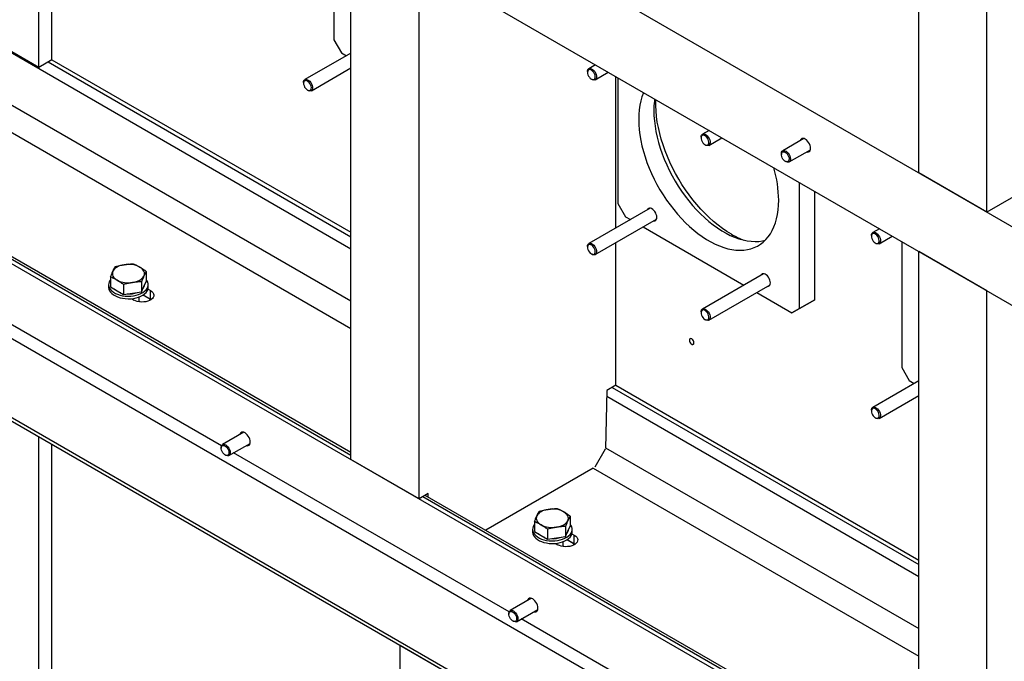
# Model space of a CAD drawing. Header units: millimetres. Extents: x 0 to 25230, y 0 to 17820.
# Tile 169 of 244: x 15580 to 16499, y 10394 to 10993. Entities that reach past the tile are written whole.
import ezdxf

# ---------------------------------------------------------------- set-up
doc = ezdxf.new("R2010")
doc.units = ezdxf.units.MM
doc.linetypes.add('SLD-Sólida', pattern=[0])
doc.layers.add('REFERÊNCIAS', color=9, linetype='SLD-Sólida')

msp = doc.modelspace()

# ---------------------------------------------------------------- linework, layer by layer
at = {"layer": 'REFERÊNCIAS', "linetype": 'SLD-Sólida', "lineweight": 25, "ltscale": 30}
for p, q in [((15426.02, 11423.94), (18537.29, 9627.85)), ((15426.02, 11350.45), (18537.29, 9554.36)), ((14888.62, 11160.15), (19074.69, 8743.58)), ((16419.5, 10850.42), (16419.5, 11162.27)), ((16483.14, 10813.68), (16483.14, 11125.53)), ((15609.86, 10956.05), (15609.86, 11093.33)), ((15873.26, 11092.27), (15873.26, 10974.73)), ((15597.49, 10948.9), (15597.49, 11086.19)), ((15889.17, 10582.54), (15889.17, 11083.08)), ((15952.81, 10545.8), (15952.81, 11046.34)), ((15519.66, 10992.78), (15889.17, 10779.46)), ((15597.49, 10948.9), (15526.07, 10990.13)), ((15873.26, 10974.73), (15880.33, 10962.49)), ((15880.33, 10962.49), (15884.94, 10959.83)), ((15609.86, 10956.05), (15597.49, 10948.9)), ((15606.31, 10954), (15889.17, 10790.7)), ((15609.86, 10956.05), (15889.17, 10794.81)), ((15889.17, 10962.27), (15846.13, 10937.43)), ((15514.56, 10946.99), (15889.17, 10730.73)), ((15852.13, 10927.03), (15889.17, 10948.42)), ((16110.05, 10944.91), (16110.05, 10944.2)), ((16117.53, 10951.25), (16111.3, 10947.66)), ((16117.3, 10937.27), (16129.53, 10944.33)), ((16113.68, 10937.92), (16114.3, 10937.56)), ((16136.66, 10798.99), (16136.66, 10940.21)), ((16138.43, 10939.19), (16138.43, 10821.66)), ((15502.41, 10928.32), (15889.17, 10705.05)), ((15844.89, 10934.68), (15844.89, 10933.97)), ((15848.51, 10927.69), (15849.13, 10927.33)), ((16666.99, 10919.81), (16483.14, 10813.68)), ((16223.59, 10890.02), (16217.36, 10886.43)), ((16216.12, 10883.68), (16216.12, 10882.97)), ((16223.36, 10876.04), (16235.59, 10883.1)), ((16312.24, 10882.36), (16292.43, 10870.93)), ((16219.74, 10876.69), (16220.36, 10876.33)), ((16298.43, 10860.54), (16318.24, 10871.97)), ((16291.19, 10868.18), (16291.19, 10867.47)), ((15889.17, 10589.01), (15431.62, 10853.15)), ((16294.81, 10861.19), (16295.43, 10860.83)), ((15429.57, 10851.97), (15889.17, 10586.65)), ((16483.14, 10813.68), (16419.5, 10850.42)), ((16308.13, 10723.69), (16308.13, 10841.22)), ((16322.27, 10731.85), (16322.27, 10833.06)), ((16168.5, 10817.37), (16111.3, 10784.35)), ((16138.43, 10821.66), (16145.5, 10809.41)), ((16117.3, 10773.96), (16174.5, 10806.98)), ((16145.5, 10809.41), (16150.1, 10806.75)), ((16162.1, 10799.82), (16256.17, 10745.52)), ((16382.69, 10798.18), (16376.46, 10794.58)), ((18540.11, 8981.96), (15400.56, 10794.39)), ((16375.22, 10791.83), (16375.22, 10791.12)), ((16382.46, 10784.19), (16394.69, 10791.25)), ((16110.05, 10781.6), (16110.05, 10780.89)), ((16136.66, 10651.94), (16136.66, 10785.14)), ((16378.84, 10784.84), (16379.46, 10784.49)), ((16403.59, 10786.11), (16403.59, 10668.58)), ((16113.68, 10774.61), (16114.3, 10774.26)), ((16419.5, 10276.39), (16419.5, 10776.93)), ((16483.14, 10740.19), (16419.5, 10776.93)), ((15664.55, 10753.1), (15664.55, 10743.73)), ((15698.01, 10758.28), (15698.01, 10748.91)), ((16274.56, 10756.14), (16217.36, 10723.12)), ((15662.78, 10745.81), (15662.78, 10743.36)), ((15664.55, 10743.73), (15670.68, 10740.2)), ((15676.8, 10746.03), (15676.8, 10736.66)), ((15693.53, 10748.62), (15693.53, 10739.25)), ((15693.53, 10739.25), (15695.77, 10744.08)), ((15695.77, 10744.08), (15698.01, 10748.91)), ((15699.58, 10741.78), (15701.79, 10740.51)), ((15699.78, 10743.36), (15699.78, 10745.81)), ((16223.36, 10712.73), (16280.56, 10745.75)), ((15768.16, 10595.24), (15525, 10735.62)), ((15670.68, 10740.2), (15676.8, 10736.66)), ((15676.8, 10736.66), (15685.16, 10737.96)), ((15684.02, 10732.8), (15686.23, 10731.53)), ((15685.16, 10737.96), (15693.53, 10739.25)), ((15691.28, 10729.86), (15691.28, 10734.38)), ((15695.03, 10736.22), (15701.79, 10732.32)), ((15695.07, 10736.24), (15701.81, 10732.35)), ((15695.07, 10736.24), (15701.79, 10732.36)), ((15695.07, 10736.24), (15701.81, 10732.35)), ((15701.79, 10732.36), (15701.79, 10740.51)), ((16268.17, 10738.59), (16301.06, 10719.6)), ((16483.14, 10239.65), (16483.14, 10740.19)), ((15692.11, 10729.76), (15691.28, 10730.24)), ((15701.79, 10732.36), (15702.45, 10731.94)), ((15701.81, 10732.35), (15701.79, 10732.36)), ((15701.79, 10732.32), (15701.81, 10732.35)), ((15702.42, 10731.92), (15701.79, 10732.32)), ((15701.79, 10731.53), (15701.79, 10732.32)), ((15702.45, 10731.94), (15701.81, 10732.35)), ((16315.2, 10727.77), (16301.06, 10719.6)), ((16301.06, 10719.6), (16308.13, 10723.69)), ((16308.13, 10723.69), (16322.27, 10731.85)), ((16322.27, 10731.85), (16315.2, 10727.77)), ((15400.56, 10720.9), (18530.22, 8914.19)), ((16216.12, 10720.37), (16216.12, 10719.66)), ((15411.87, 10711.1), (18530.22, 8910.92)), ((16219.74, 10713.38), (16220.36, 10713.02)), ((16403.59, 10668.58), (16410.66, 10656.33)), ((16136.66, 10651.94), (16128.16, 10647.03)), ((16133.1, 10649.88), (16419.5, 10484.55)), ((16136.66, 10651.94), (16419.5, 10488.65)), ((16419.5, 10656.12), (16376.46, 10631.27)), ((16410.66, 10656.33), (16415.27, 10653.68)), ((16128.16, 10647.03), (16126.77, 10592.93)), ((16128.02, 10641.58), (16419.5, 10473.31)), ((16382.46, 10620.88), (16419.5, 10642.26)), ((16375.22, 10628.53), (16375.22, 10627.81)), ((16378.84, 10621.54), (16379.46, 10621.18)), ((15597.49, 10329.06), (15597.49, 10603.95)), ((15788.98, 10607.96), (15769.17, 10596.52)), ((15609.86, 10336.2), (15609.86, 10596.8)), ((15775.17, 10586.13), (15794.98, 10597.57)), ((15767.93, 10593.77), (15767.93, 10593.06)), ((15771.55, 10586.78), (15772.17, 10586.43)), ((16036.86, 10440.12), (15779.56, 10588.66)), ((16126.71, 10592.25), (16116.96, 10575.35)), ((16126.79, 10593.56), (16419.5, 10424.58)), ((15952.81, 10545.8), (15889.17, 10582.54)), ((16115.49, 10574.39), (16014.99, 10516.38)), ((16115.49, 10574.39), (16419.5, 10398.89)), ((15961.31, 10550.71), (15952.81, 10545.8)), ((16419.5, 10282.86), (15958.42, 10549.04)), ((15961.4, 10547.32), (15961.31, 10550.71)), ((15956.37, 10547.86), (16419.5, 10280.49)), ((16060.53, 10524.51), (16060.53, 10515.14)), ((16093.99, 10529.69), (16093.99, 10520.31)), ((16058.76, 10517.22), (16058.76, 10514.77)), ((16060.53, 10515.14), (16066.66, 10511.6)), ((16072.78, 10517.44), (16072.78, 10508.07)), ((16089.51, 10520.03), (16089.51, 10510.66)), ((16089.51, 10510.66), (16091.75, 10515.49)), ((16091.75, 10515.49), (16093.99, 10520.31)), ((16095.56, 10513.19), (16097.77, 10511.91)), ((16095.76, 10514.77), (16095.76, 10517.22)), ((16097.77, 10503.77), (16097.77, 10511.91)), ((16066.66, 10511.6), (16072.78, 10508.07)), ((16072.78, 10508.07), (16081.14, 10509.36)), ((16080, 10504.21), (16082.21, 10502.93)), ((16081.14, 10509.36), (16089.51, 10510.66)), ((16087.26, 10501.27), (16087.26, 10505.78)), ((16091.01, 10507.62), (16097.77, 10503.72)), ((16091.05, 10507.65), (16097.79, 10503.75)), ((16091.05, 10507.65), (16097.77, 10503.77)), ((16091.05, 10507.65), (16097.79, 10503.76)), ((16097.77, 10503.77), (16098.43, 10503.35)), ((16097.79, 10503.76), (16097.77, 10503.77)), ((16097.77, 10503.72), (16097.79, 10503.75)), ((16098.4, 10503.33), (16097.77, 10503.72)), ((16097.77, 10502.93), (16097.77, 10503.72)), ((16098.43, 10503.35), (16097.79, 10503.75)), ((16088.09, 10501.17), (16087.26, 10501.64)), ((16057.68, 10452.84), (16037.87, 10441.4)), ((16036.63, 10438.66), (16036.63, 10437.94)), ((16043.87, 10431.01), (16063.68, 10442.45)), ((16040.25, 10431.67), (16040.87, 10431.31)), ((16291.42, 10293.17), (16048.26, 10433.54)), ((15935.37, 10408.89), (15935.13, 10408.75)), ((15998.77, 10372.01), (15935.13, 10408.75)), ((15935.13, 10247.95), (15935.13, 10408.75))]:
    msp.add_line(p, q, dxfattribs=at)
at = {"layer": 'REFERÊNCIAS', "linetype": 'SLD-Sólida', "lineweight": 25, "ltscale": 30, "flags": 128}
for points in [[(16110.05, 10944.91), (16110.13, 10945.79), (16110.46, 10946.76), (16111.03, 10947.47), (16111.8, 10947.87), (16112.73, 10947.92), (16113.76, 10947.63), (16114.83, 10947.02), (16115.86, 10946.12), (16116.79, 10944.99), (16117.57, 10943.7), (16118.14, 10942.33), (16118.46, 10940.97), (16118.53, 10939.71), (16118.33, 10938.62), (16117.88, 10937.77), (16117.2, 10937.21), (16116.34, 10936.99), (16115.35, 10937.11), (16114.3, 10937.56), (16114.3, 10937.56)], [(16113.68, 10937.92), (16114.66, 10937.51), (16115.56, 10937.44), (16116.33, 10937.72), (16116.9, 10938.32), (16117.23, 10939.21), (16117.29, 10940.3), (16117.09, 10941.54), (16116.64, 10942.81), (16115.96, 10944.03), (16115.12, 10945.11), (16114.17, 10945.97), (16113.18, 10946.54), (16112.23, 10946.78), (16111.39, 10946.67), (16110.72, 10946.23), (16110.26, 10945.48), (16110.06, 10944.48), (16110.13, 10943.3), (16110.46, 10942.04), (16111.03, 10940.78), (16111.79, 10939.62), (16112.7, 10938.64), (16113.68, 10937.92)], [(15844.89, 10934.68), (15844.96, 10935.55), (15845.29, 10936.53), (15845.86, 10937.24), (15846.64, 10937.63), (15847.57, 10937.69), (15848.6, 10937.4), (15849.66, 10936.78), (15850.69, 10935.88), (15851.63, 10934.75), (15852.4, 10933.47), (15852.97, 10932.1), (15853.3, 10930.74), (15853.37, 10929.48), (15853.17, 10928.39), (15852.71, 10927.54), (15852.04, 10926.98), (15851.18, 10926.76), (15850.19, 10926.88), (15849.13, 10927.33), (15849.13, 10927.33)], [(15848.51, 10927.69), (15849.49, 10927.28), (15850.4, 10927.21), (15851.16, 10927.49), (15851.73, 10928.09), (15852.06, 10928.97), (15852.13, 10930.07), (15851.93, 10931.3), (15851.47, 10932.58), (15850.8, 10933.8), (15849.96, 10934.88), (15849.01, 10935.73), (15848.02, 10936.3), (15847.07, 10936.55), (15846.23, 10936.44), (15845.55, 10936), (15845.1, 10935.25), (15844.9, 10934.25), (15844.96, 10933.07), (15845.3, 10931.81), (15845.86, 10930.55), (15846.63, 10929.38), (15847.54, 10928.41), (15848.51, 10927.69)], [(16162.43, 10925.33), (16162.29, 10924.99), (16160.95, 10921.37), (16159.85, 10917.53), (16158.99, 10913.49), (16158.37, 10909.25), (16158, 10904.83), (16157.87, 10900.25), (16158, 10895.53), (16158.37, 10890.68), (16158.99, 10885.73), (16159.85, 10880.69), (16160.95, 10875.58), (16162.29, 10870.42), (16163.86, 10865.23), (16165.65, 10860.03), (16167.67, 10854.83), (16169.89, 10849.67), (16172.32, 10844.56), (16174.94, 10839.51), (16177.75, 10834.55), (16180.72, 10829.7), (16183.86, 10824.97), (16187.15, 10820.39), (16190.58, 10815.96), (16194.12, 10811.71), (16197.78, 10807.65), (16201.54, 10803.8), (16205.38, 10800.18), (16209.29, 10796.79), (16213.25, 10793.65), (16217.24, 10790.77), (16221.27, 10788.16), (16225.29, 10785.84), (16229.31, 10783.8), (16233.31, 10782.06), (16237.27, 10780.63), (16241.18, 10779.51), (16245.02, 10778.71), (16248.77, 10778.22), (16252.43, 10778.05), (16255.98, 10778.2), (16259.41, 10778.67), (16262.7, 10779.46), (16265.83, 10780.57), (16268.81, 10781.98), (16271.62, 10783.7), (16274.24, 10785.72), (16276.66, 10788.03), (16278.89, 10790.63), (16280.9, 10793.49), (16282.7, 10796.62), (16284.27, 10800), (16285.61, 10803.61), (16286.71, 10807.45), (16287.57, 10811.5), (16288.19, 10815.74), (16288.56, 10820.16), (16288.69, 10824.73), (16288.69, 10824.73)], [(16172.76, 10919.37), (16172.51, 10917.41), (16172.14, 10912.99), (16172.01, 10908.41), (16172.14, 10903.69), (16172.51, 10898.85), (16173.13, 10893.89), (16173.99, 10888.85), (16175.09, 10883.74), (16176.43, 10878.58), (16178, 10873.39), (16179.8, 10868.19), (16181.81, 10863), (16184.04, 10857.84), (16186.46, 10852.72), (16189.08, 10847.68), (16191.89, 10842.72), (16194.87, 10837.86), (16198, 10833.14), (16201.29, 10828.55), (16204.72, 10824.12), (16208.27, 10819.87), (16211.93, 10815.82), (16215.68, 10811.97), (16219.52, 10808.34), (16223.43, 10804.95), (16227.39, 10801.81), (16231.39, 10798.93), (16235.41, 10796.32), (16239.44, 10794), (16243.46, 10791.96), (16247.45, 10790.23), (16251.41, 10788.8), (16255.32, 10787.68), (16259.16, 10786.87), (16262.92, 10786.38), (16266.58, 10786.21), (16270.13, 10786.37), (16273.55, 10786.84), (16276.05, 10787.41)], [(16244.49, 10793.08), (16240.3, 10795.65), (16236.13, 10798.49), (16231.98, 10801.59), (16227.88, 10804.96), (16223.84, 10808.57), (16219.87, 10812.41), (16215.99, 10816.47), (16212.2, 10820.73), (16208.53, 10825.19), (16204.99, 10829.82), (16201.59, 10834.6), (16198.33, 10839.53), (16195.24, 10844.58), (16192.32, 10849.74), (16189.58, 10854.99), (16187.04, 10860.3), (16184.7, 10865.67), (16182.57, 10871.06), (16180.66, 10876.47), (16178.97, 10881.88), (16177.51, 10887.26), (16176.28, 10892.59), (16175.3, 10897.86), (16174.56, 10903.06), (16174.06, 10908.15), (16173.81, 10913.12), (16173.81, 10917.96), (16173.84, 10918.75)], [(16216.12, 10883.68), (16216.2, 10884.56), (16216.52, 10885.53), (16217.09, 10886.24), (16217.87, 10886.63), (16218.8, 10886.69), (16219.83, 10886.4), (16220.89, 10885.79), (16221.92, 10884.89), (16222.86, 10883.76), (16223.63, 10882.47), (16224.2, 10881.1), (16224.53, 10879.74), (16224.6, 10878.48), (16224.4, 10877.39), (16223.94, 10876.54), (16223.27, 10875.98), (16222.41, 10875.76), (16221.42, 10875.88), (16220.36, 10876.33), (16220.36, 10876.33)], [(16219.74, 10876.69), (16220.72, 10876.28), (16221.63, 10876.21), (16222.39, 10876.49), (16222.96, 10877.09), (16223.29, 10877.97), (16223.36, 10879.07), (16223.16, 10880.3), (16222.7, 10881.58), (16222.03, 10882.8), (16221.19, 10883.88), (16220.24, 10884.74), (16219.25, 10885.31), (16218.3, 10885.55), (16217.46, 10885.44), (16216.78, 10885), (16216.33, 10884.25), (16216.13, 10883.25), (16216.2, 10882.07), (16216.53, 10880.81), (16217.1, 10879.55), (16217.86, 10878.39), (16218.77, 10877.41), (16219.74, 10876.69)], [(16318.39, 10873.27), (16318.26, 10874.61), (16317.9, 10876.03), (16317.31, 10877.46), (16316.52, 10878.81), (16315.58, 10880.04), (16314.54, 10881.06), (16313.44, 10881.84), (16312.33, 10882.34), (16311.29, 10882.52), (16310.35, 10882.38), (16309.57, 10881.93), (16308.98, 10881.18), (16308.63, 10880.28)], [(16291.19, 10868.18), (16291.2, 10868.55), (16291.41, 10869.63), (16291.88, 10870.47), (16292.57, 10871), (16293.44, 10871.21), (16294.43, 10871.07), (16295.49, 10870.6), (16296.54, 10869.82), (16297.52, 10868.78), (16298.38, 10867.55)], [(16314.63, 10869.89), (16315.58, 10869.74), (16316.52, 10869.88), (16317.31, 10870.33), (16317.9, 10871.07), (16318.26, 10872.07), (16318.39, 10873.27)], [(16297.33, 10866.93), (16297.94, 10865.68), (16298.31, 10864.41), (16298.43, 10863.21), (16298.28, 10862.17), (16297.87, 10861.37), (16297.24, 10860.87), (16296.42, 10860.7), (16295.49, 10860.87), (16294.5, 10861.38), (16293.54, 10862.19), (16292.67, 10863.23), (16291.96, 10864.43), (16291.46, 10865.71), (16291.21, 10866.95), (16291.23, 10868.08), (16291.51, 10869.01), (16292.04, 10869.67), (16292.77, 10870.01), (16293.65, 10870.01), (16294.62, 10869.66), (16295.61, 10869), (16296.53, 10868.06), (16297.33, 10866.93)], [(16298.38, 10867.55), (16299.04, 10866.21), (16299.48, 10864.84), (16299.67, 10863.52), (16299.58, 10862.35), (16299.24, 10861.38), (16298.66, 10860.69), (16297.87, 10860.32), (16296.93, 10860.28), (16295.9, 10860.59), (16295.43, 10860.83)], [(16174.84, 10808.8), (16174.72, 10810.1), (16174.35, 10811.46), (16173.77, 10812.83), (16172.99, 10814.13), (16172.07, 10815.28), (16171.04, 10816.22), (16169.98, 10816.91), (16168.93, 10817.3), (16167.95, 10817.38), (16167.09, 10817.13), (16166.41, 10816.59), (16166, 10815.93)], [(16172, 10805.54), (16172.07, 10805.53), (16172.99, 10805.61), (16173.77, 10806.01), (16174.35, 10806.7), (16174.72, 10807.65), (16174.84, 10808.8)], [(16375.22, 10791.83), (16375.29, 10792.71), (16375.62, 10793.69), (16376.19, 10794.4), (16376.97, 10794.79), (16377.9, 10794.84), (16378.93, 10794.55), (16379.99, 10793.94), (16381.02, 10793.04), (16381.96, 10791.91), (16382.73, 10790.62), (16383.3, 10789.26), (16383.63, 10787.9), (16383.7, 10786.63), (16383.5, 10785.54), (16383.04, 10784.69), (16382.37, 10784.14), (16381.51, 10783.91), (16380.52, 10784.03), (16379.46, 10784.49), (16379.46, 10784.49)], [(16378.84, 10784.84), (16379.82, 10784.43), (16380.73, 10784.37), (16381.49, 10784.64), (16382.06, 10785.25), (16382.39, 10786.13), (16382.46, 10787.23), (16382.26, 10788.46), (16381.8, 10789.73), (16381.13, 10790.95), (16380.29, 10792.03), (16379.34, 10792.89), (16378.35, 10793.46), (16377.4, 10793.7), (16376.56, 10793.59), (16375.88, 10793.15), (16375.43, 10792.4), (16375.23, 10791.4), (16375.29, 10790.23), (16375.63, 10788.96), (16376.19, 10787.7), (16376.96, 10786.54), (16377.87, 10785.56), (16378.84, 10784.84)], [(16110.05, 10781.6), (16110.13, 10782.48), (16110.46, 10783.46), (16111.03, 10784.16), (16111.8, 10784.56), (16112.73, 10784.61), (16113.76, 10784.32), (16114.83, 10783.71), (16115.86, 10782.81), (16116.79, 10781.68), (16117.57, 10780.39), (16118.14, 10779.02), (16118.46, 10777.67), (16118.53, 10776.4), (16118.33, 10775.31), (16117.88, 10774.46), (16117.2, 10773.91), (16116.34, 10773.68), (16115.35, 10773.8), (16114.3, 10774.25), (16114.3, 10774.25)], [(16113.68, 10774.61), (16114.66, 10774.2), (16115.56, 10774.13), (16116.33, 10774.41), (16116.9, 10775.01), (16117.23, 10775.9), (16117.29, 10777), (16117.09, 10778.23), (16116.64, 10779.5), (16115.96, 10780.72), (16115.12, 10781.8), (16114.17, 10782.66), (16113.18, 10783.23), (16112.23, 10783.47), (16111.39, 10783.36), (16110.72, 10782.92), (16110.26, 10782.17), (16110.06, 10781.17), (16110.13, 10779.99), (16110.46, 10778.73), (16111.03, 10777.47), (16111.79, 10776.31), (16112.7, 10775.33), (16113.68, 10774.61)], [(15677.4, 10764.56), (15675.54, 10764.2), (15673.78, 10763.7), (15672.15, 10763.07), (15670.68, 10762.32), (15669.38, 10761.47), (15668.29, 10760.53), (15667.42, 10759.51), (15666.79, 10758.44)], [(15695.77, 10753.96), (15696.15, 10755.07), (15696.28, 10756.2), (15696.15, 10757.33), (15695.77, 10758.44), (15695.14, 10759.51), (15694.27, 10760.53), (15693.18, 10761.47), (15691.89, 10762.32)], [(15666.79, 10758.44), (15666.41, 10757.33), (15666.28, 10756.2), (15666.41, 10755.07), (15666.79, 10753.96), (15667.42, 10752.89), (15668.29, 10751.87), (15669.38, 10750.93), (15670.68, 10750.08)], [(15685.16, 10747.84), (15687.02, 10748.2), (15688.78, 10748.7), (15690.41, 10749.33), (15691.89, 10750.08), (15693.18, 10750.93), (15694.27, 10751.87), (15695.14, 10752.89), (15695.77, 10753.96)], [(16280.91, 10747.57), (16280.78, 10748.86), (16280.42, 10750.23), (16279.83, 10751.6), (16279.06, 10752.9), (16278.13, 10754.05), (16277.11, 10754.99), (16276.05, 10755.68), (16274.99, 10756.07), (16274.01, 10756.15), (16273.16, 10755.9), (16272.47, 10755.36), (16272.06, 10754.7)], [(15664.55, 10750.37), (15664.25, 10749.99), (15663.41, 10748.58), (15662.92, 10747.11), (15662.78, 10745.63), (15663.01, 10744.14), (15663.59, 10742.69), (15664.52, 10741.3), (15665.77, 10740), (15667.32, 10738.81), (15669.15, 10737.75), (15671.21, 10736.86), (15673.46, 10736.13), (15675.87, 10735.6), (15678.39, 10735.26), (15680.96, 10735.13), (15683.54, 10735.21), (15686.07, 10735.5), (15688.51, 10735.98), (15690.81, 10736.66), (15692.92, 10737.51), (15694.81, 10738.53), (15696.44, 10739.69), (15697.77, 10740.96), (15698.77, 10742.34), (15699.44, 10743.78), (15699.76, 10745.25), (15699.71, 10746.74), (15699.31, 10748.22), (15698.55, 10749.64), (15698.01, 10750.37)], [(15662.78, 10743.36), (15662.78, 10743.18), (15663.01, 10741.69), (15663.59, 10740.24), (15664.52, 10738.85), (15665.77, 10737.55), (15667.32, 10736.36), (15669.15, 10735.3), (15671.21, 10734.41), (15673.46, 10733.68), (15675.87, 10733.15), (15678.39, 10732.81), (15680.96, 10732.69), (15683.54, 10732.76), (15686.07, 10733.05), (15688.51, 10733.53), (15690.81, 10734.21), (15692.92, 10735.06), (15694.81, 10736.08), (15696.44, 10737.24), (15697.77, 10738.51), (15698.77, 10739.89), (15699.44, 10741.33), (15699.76, 10742.8), (15699.78, 10743.36)], [(15670.68, 10739.69), (15669.18, 10740.7), (15668.09, 10741.69)], [(16278.06, 10744.3), (16278.13, 10744.3), (16279.06, 10744.38), (16279.83, 10744.78), (16280.42, 10745.47), (16280.78, 10746.42), (16280.91, 10747.57)], [(15674.14, 10738.2), (15672.42, 10738.83), (15670.68, 10739.69)], [(15701.79, 10740.51), (15703.09, 10739.6), (15704.07, 10738.58), (15704.72, 10737.47), (15705, 10736.31), (15704.9, 10735.14), (15704.44, 10734), (15703.62, 10732.93), (15702.47, 10731.96), (15701.04, 10731.13), (15699.36, 10730.47), (15697.51, 10729.99), (15695.53, 10729.73), (15693.5, 10729.67), (15691.49, 10729.83), (15689.57, 10730.21), (15687.79, 10730.78), (15686.23, 10731.53)], [(16216.12, 10720.37), (16216.2, 10721.25), (16216.52, 10722.23), (16217.09, 10722.93), (16217.87, 10723.33), (16218.8, 10723.38), (16219.83, 10723.09), (16220.89, 10722.48), (16221.92, 10721.58), (16222.86, 10720.45), (16223.63, 10719.16), (16224.2, 10717.79), (16224.53, 10716.44), (16224.6, 10715.17), (16224.4, 10714.08), (16223.94, 10713.23), (16223.27, 10712.68), (16222.41, 10712.45), (16221.42, 10712.57), (16220.36, 10713.02), (16220.36, 10713.02)], [(16219.74, 10713.38), (16220.72, 10712.97), (16221.63, 10712.9), (16222.39, 10713.18), (16222.96, 10713.78), (16223.29, 10714.67), (16223.36, 10715.76), (16223.16, 10717), (16222.7, 10718.27), (16222.03, 10719.49), (16221.19, 10720.57), (16220.24, 10721.43), (16219.25, 10722), (16218.3, 10722.24), (16217.46, 10722.13), (16216.78, 10721.69), (16216.33, 10720.94), (16216.13, 10719.94), (16216.2, 10718.76), (16216.53, 10717.5), (16217.1, 10716.24), (16217.86, 10715.08), (16218.77, 10714.1), (16219.74, 10713.38)], [(16209.51, 10691.54), (16209.38, 10692.45), (16209.01, 10693.41), (16208.44, 10694.29), (16207.74, 10694.99), (16207, 10695.42), (16206.3, 10695.53), (16205.73, 10695.3), (16205.36, 10694.78), (16205.23, 10694), (16205.36, 10693.09), (16205.73, 10692.13), (16206.3, 10691.25), (16207, 10690.55), (16207.74, 10690.12), (16208.44, 10690.01), (16209.01, 10690.24), (16209.38, 10690.76), (16209.51, 10691.54)], [(16207.39, 10695.23), (16207.02, 10695.41), (16206.33, 10695.51), (16205.76, 10695.29), (16205.39, 10694.77), (16205.27, 10694), (16205.39, 10693.09), (16205.76, 10692.14), (16206.33, 10691.27), (16207.02, 10690.58), (16207.76, 10690.15), (16208.45, 10690.05), (16209.01, 10690.27), (16209.38, 10690.79), (16209.51, 10691.56)], [(16375.22, 10628.53), (16375.29, 10629.4), (16375.62, 10630.38), (16376.19, 10631.09), (16376.97, 10631.48), (16377.9, 10631.53), (16378.93, 10631.25), (16379.99, 10630.63), (16381.02, 10629.73), (16381.96, 10628.6), (16382.73, 10627.31), (16383.3, 10625.95), (16383.63, 10624.59), (16383.7, 10623.33), (16383.5, 10622.23), (16383.04, 10621.38), (16382.37, 10620.83), (16381.51, 10620.6), (16380.52, 10620.72), (16379.46, 10621.18), (16379.46, 10621.18)], [(16378.84, 10621.54), (16379.82, 10621.13), (16380.73, 10621.06), (16381.49, 10621.34), (16382.06, 10621.94), (16382.39, 10622.82), (16382.46, 10623.92), (16382.26, 10625.15), (16381.8, 10626.42), (16381.13, 10627.65), (16380.29, 10628.73), (16379.34, 10629.58), (16378.35, 10630.15), (16377.4, 10630.39), (16376.56, 10630.29), (16375.88, 10629.84), (16375.43, 10629.09), (16375.23, 10628.09), (16375.29, 10626.92), (16375.63, 10625.65), (16376.19, 10624.39), (16376.96, 10623.23), (16377.87, 10622.26), (16378.84, 10621.54)], [(15795.13, 10598.86), (15795, 10600.21), (15794.64, 10601.63), (15794.05, 10603.05), (15793.26, 10604.41), (15792.32, 10605.63), (15791.28, 10606.66), (15790.18, 10607.44), (15789.08, 10607.93), (15788.03, 10608.11), (15787.09, 10607.97), (15786.31, 10607.52), (15785.72, 10606.78), (15785.37, 10605.88)], [(15767.93, 10593.77), (15767.94, 10594.14), (15768.15, 10595.22), (15768.62, 10596.06), (15769.31, 10596.6), (15770.18, 10596.8), (15771.17, 10596.66), (15772.23, 10596.19), (15773.28, 10595.41), (15774.27, 10594.37), (15775.12, 10593.15)], [(15774.07, 10592.52), (15774.68, 10591.28), (15775.06, 10590), (15775.17, 10588.81), (15775.02, 10587.77), (15774.61, 10586.96), (15773.98, 10586.46), (15773.16, 10586.29), (15772.23, 10586.47), (15771.24, 10586.98), (15770.28, 10587.78), (15769.41, 10588.83), (15768.7, 10590.03), (15768.2, 10591.3), (15767.95, 10592.55), (15767.97, 10593.68), (15768.25, 10594.6), (15768.78, 10595.26), (15769.51, 10595.6), (15770.39, 10595.6), (15771.36, 10595.25), (15772.35, 10594.59), (15773.27, 10593.66), (15774.07, 10592.52)], [(15791.37, 10595.48), (15792.32, 10595.33), (15793.26, 10595.47), (15794.05, 10595.92), (15794.64, 10596.67), (15795, 10597.66), (15795.13, 10598.86)], [(15775.12, 10593.15), (15775.78, 10591.8), (15776.22, 10590.43), (15776.41, 10589.12), (15776.32, 10587.94), (15775.98, 10586.98), (15775.4, 10586.28), (15774.61, 10585.91), (15773.67, 10585.88), (15772.64, 10586.18), (15772.17, 10586.43)], [(16073.38, 10535.97), (16071.52, 10535.61), (16069.76, 10535.1), (16068.13, 10534.47), (16066.66, 10533.73), (16065.36, 10532.88), (16064.27, 10531.93), (16063.4, 10530.92), (16062.77, 10529.85)], [(16091.75, 10525.36), (16092.13, 10526.47), (16092.26, 10527.61), (16092.13, 10528.74), (16091.75, 10529.85), (16091.12, 10530.92), (16090.25, 10531.93), (16089.16, 10532.88), (16087.87, 10533.73)], [(16060.53, 10521.78), (16060.23, 10521.39), (16059.39, 10519.98), (16058.9, 10518.52), (16058.76, 10517.03), (16058.99, 10515.55), (16059.57, 10514.1), (16060.5, 10512.71), (16061.75, 10511.4), (16063.3, 10510.21), (16065.12, 10509.16), (16067.19, 10508.26), (16069.44, 10507.54), (16071.85, 10507.01), (16074.37, 10506.67), (16076.94, 10506.54), (16079.52, 10506.62), (16082.05, 10506.9), (16084.49, 10507.39), (16086.79, 10508.06), (16088.9, 10508.92), (16090.79, 10509.93), (16092.42, 10511.09), (16093.75, 10512.37), (16094.75, 10513.74), (16095.42, 10515.18), (16095.74, 10516.66), (16095.69, 10518.15), (16095.29, 10519.62), (16094.53, 10521.05), (16093.99, 10521.78)], [(16062.77, 10529.85), (16062.39, 10528.74), (16062.26, 10527.61), (16062.39, 10526.47), (16062.77, 10525.36), (16063.4, 10524.29), (16064.27, 10523.28), (16065.36, 10522.33), (16066.66, 10521.48)], [(16081.14, 10519.24), (16083, 10519.6), (16084.76, 10520.11), (16086.39, 10520.74), (16087.87, 10521.48), (16089.16, 10522.33), (16090.25, 10523.28), (16091.12, 10524.29), (16091.75, 10525.36)], [(16058.76, 10514.77), (16058.76, 10514.58), (16058.99, 10513.1), (16059.57, 10511.65), (16060.5, 10510.26), (16061.75, 10508.95), (16063.3, 10507.76), (16065.12, 10506.71), (16067.19, 10505.81), (16069.44, 10505.09), (16071.85, 10504.56), (16074.37, 10504.22), (16076.94, 10504.09), (16079.52, 10504.17), (16082.05, 10504.45), (16084.49, 10504.94), (16086.79, 10505.61), (16088.9, 10506.47), (16090.79, 10507.49), (16092.42, 10508.64), (16093.75, 10509.92), (16094.75, 10511.29), (16095.42, 10512.73), (16095.74, 10514.21), (16095.76, 10514.77)], [(16066.66, 10511.1), (16065.16, 10512.1), (16064.07, 10513.09)], [(16097.77, 10511.91), (16099.06, 10511.01), (16100.05, 10509.99), (16100.7, 10508.88), (16100.98, 10507.71), (16100.88, 10506.54), (16100.42, 10505.4), (16099.6, 10504.33), (16098.45, 10503.36), (16097.02, 10502.54), (16095.34, 10501.87), (16093.49, 10501.4), (16091.51, 10501.13), (16089.48, 10501.08), (16087.47, 10501.24), (16085.55, 10501.61), (16083.77, 10502.18), (16082.21, 10502.93)], [(16070.12, 10509.6), (16068.4, 10510.23), (16066.66, 10511.1)], [(16063.83, 10443.75), (16063.7, 10445.09), (16063.34, 10446.51), (16062.75, 10447.93), (16061.96, 10449.29), (16061.02, 10450.51), (16059.98, 10451.54), (16058.88, 10452.32), (16057.78, 10452.81), (16056.73, 10452.99), (16055.79, 10452.85), (16055.01, 10452.4), (16054.42, 10451.66), (16054.07, 10450.76)], [(16036.63, 10438.66), (16036.64, 10439.03), (16036.85, 10440.11), (16037.32, 10440.94), (16038.01, 10441.48), (16038.88, 10441.68), (16039.87, 10441.55), (16040.93, 10441.07), (16041.98, 10440.29), (16042.97, 10439.26), (16043.82, 10438.03)], [(16042.77, 10437.41), (16043.38, 10436.16), (16043.76, 10434.89), (16043.87, 10433.69), (16043.72, 10432.65), (16043.31, 10431.85), (16042.68, 10431.34), (16041.86, 10431.17), (16040.93, 10431.35), (16039.94, 10431.86), (16038.98, 10432.67), (16038.11, 10433.71), (16037.4, 10434.91), (16036.9, 10436.18), (16036.65, 10437.43), (16036.67, 10438.56), (16036.95, 10439.49), (16037.48, 10440.15), (16038.21, 10440.49), (16039.1, 10440.48), (16040.06, 10440.14), (16041.05, 10439.47), (16041.97, 10438.54), (16042.77, 10437.41)], [(16060.07, 10440.37), (16061.02, 10440.21), (16061.96, 10440.35), (16062.75, 10440.81), (16063.34, 10441.55), (16063.7, 10442.55), (16063.83, 10443.75)], [(16043.82, 10438.03), (16044.48, 10436.69), (16044.92, 10435.32), (16045.11, 10434), (16045.03, 10432.82), (16044.68, 10431.86), (16044.1, 10431.17), (16043.31, 10430.79), (16042.37, 10430.76), (16041.34, 10431.07), (16040.87, 10431.31)]]:
    msp.add_lwpolyline(points, dxfattribs=at)
at = {"layer": 'REFERÊNCIAS', "linetype": 'SLD-Sólida', "lineweight": 25, "ltscale": 900}
for centre, radius, start, end in [((16174.6, 10823.1), 114.1, 0.8209, 16.27681), ((16286.02, 10864.43), 82.55, 239.79685, 248.76024), ((15681.31, 10741.87), 23.03, 62.64283, 99.7711), ((15681.26, 10770.53), 23.03, 242.64283, 279.7711), ((15690.15, 10746.11), 6.17, 320.06645, 350.13663), ((15681.43, 10760.62), 23.48, 266.83663, 290.74945), ((16077.29, 10513.28), 23.03, 62.64283, 99.7711), ((16077.24, 10541.93), 23.03, 242.64283, 279.7711), ((16086.13, 10517.52), 6.17, 320.06645, 350.13663), ((16077.41, 10532.03), 23.48, 266.83663, 290.74945)]:
    msp.add_arc(centre, radius, start, end, dxfattribs=at)
at = {"layer": 'REFERÊNCIAS', "linetype": 'SLD-Sólida', "lineweight": 25, "ltscale": 30}
for points, knots in [([(15666.79, 10758.44), (15667.17, 10759.22), (15667.92, 10760.79), (15668.66, 10762.1), (15669.03, 10762.76)], [0, 0, 0, 0, 0.498791, 1, 1, 1, 1]), ([(15669.03, 10762.76), (15670.42, 10763.12), (15673.2, 10763.84), (15676, 10764.32), (15677.4, 10764.56)], [0, 0, 0, 0, 0.498963, 1, 1, 1, 1]), ([(15677.4, 10764.56), (15678.8, 10764.75), (15681.59, 10765.14), (15684.37, 10765.28), (15685.76, 10765.35)], [0, 0, 0, 0, 0.498791, 1, 1, 1, 1]), ([(15685.76, 10765.35), (15686.78, 10764.91), (15688.81, 10764.02), (15690.86, 10762.89), (15691.89, 10762.32)], [0, 0, 0, 0, 0.498963, 1, 1, 1, 1]), ([(15691.89, 10762.32), (15693.42, 10761.38), (15695.47, 10760.13), (15697.5, 10758.65), (15698.01, 10758.28)], [0, 0, 0, 0, 0.748327, 1, 1, 1, 1]), ([(15664.55, 10753.1), (15664.92, 10754.05), (15665.67, 10755.94), (15666.42, 10757.61), (15666.79, 10758.44)], [0, 0, 0, 0, 0.498963, 1, 1, 1, 1]), ([(15670.68, 10750.08), (15669.65, 10750.64), (15667.61, 10751.77), (15665.57, 10752.66), (15664.55, 10753.1)], [0, 0, 0, 0, 0.4987908, 1, 1, 1, 1]), ([(15695.77, 10753.96), (15695.4, 10753.13), (15694.65, 10751.46), (15693.9, 10749.57), (15693.53, 10748.62)], [0, 0, 0, 0, 0.498791, 1, 1, 1, 1]), ([(15698.01, 10758.28), (15697.64, 10757.62), (15696.9, 10756.31), (15696.15, 10754.74), (15695.77, 10753.96)], [0, 0, 0, 0, 0.498963, 1, 1, 1, 1]), ([(15676.8, 10746.03), (15676.29, 10746.4), (15674.26, 10747.88), (15672.21, 10749.14), (15670.68, 10750.08)], [0, 0, 0, 0, 0.251673, 1, 1, 1, 1]), ([(15685.16, 10747.84), (15683.77, 10747.59), (15680.97, 10747.11), (15678.19, 10746.39), (15676.8, 10746.03)], [0, 0, 0, 0, 0.498791, 1, 1, 1, 1]), ([(15693.53, 10748.62), (15692.14, 10748.55), (15689.37, 10748.41), (15686.57, 10748.03), (15685.16, 10747.84)], [0, 0, 0, 0, 0.498963, 1, 1, 1, 1]), ([(16062.77, 10529.85), (16063.15, 10530.63), (16063.9, 10532.19), (16064.64, 10533.51), (16065.01, 10534.17)], [0, 0, 0, 0, 0.498791, 1, 1, 1, 1]), ([(16065.01, 10534.17), (16066.4, 10534.53), (16069.18, 10535.24), (16071.98, 10535.73), (16073.38, 10535.97)], [0, 0, 0, 0, 0.498963, 1, 1, 1, 1]), ([(16073.38, 10535.97), (16074.78, 10536.16), (16077.57, 10536.54), (16080.35, 10536.68), (16081.74, 10536.76)], [0, 0, 0, 0, 0.498791, 1, 1, 1, 1]), ([(16081.74, 10536.76), (16082.76, 10536.31), (16084.79, 10535.43), (16086.84, 10534.3), (16087.87, 10533.73)], [0, 0, 0, 0, 0.498963, 1, 1, 1, 1]), ([(16087.87, 10533.73), (16089.4, 10532.79), (16091.45, 10531.53), (16093.48, 10530.06), (16093.99, 10529.69)], [0, 0, 0, 0, 0.748327, 1, 1, 1, 1]), ([(16060.53, 10524.51), (16060.9, 10525.45), (16061.65, 10527.35), (16062.4, 10529.01), (16062.77, 10529.85)], [0, 0, 0, 0, 0.498963, 1, 1, 1, 1]), ([(16066.66, 10521.48), (16065.63, 10522.05), (16063.58, 10523.18), (16061.55, 10524.07), (16060.53, 10524.51)], [0, 0, 0, 0, 0.4987908, 1, 1, 1, 1]), ([(16072.78, 10517.44), (16072.27, 10517.81), (16070.24, 10519.28), (16068.19, 10520.54), (16066.66, 10521.48)], [0, 0, 0, 0, 0.251673, 1, 1, 1, 1]), ([(16091.75, 10525.36), (16091.38, 10524.53), (16090.63, 10522.87), (16089.88, 10520.98), (16089.51, 10520.03)], [0, 0, 0, 0, 0.498791, 1, 1, 1, 1]), ([(16093.99, 10529.69), (16093.62, 10529.03), (16092.88, 10527.71), (16092.13, 10526.15), (16091.75, 10525.36)], [0, 0, 0, 0, 0.498963, 1, 1, 1, 1]), ([(16081.14, 10519.24), (16079.75, 10519), (16076.95, 10518.52), (16074.17, 10517.8), (16072.78, 10517.44)], [0, 0, 0, 0, 0.498791, 1, 1, 1, 1]), ([(16089.51, 10520.03), (16088.12, 10519.96), (16085.34, 10519.82), (16082.55, 10519.43), (16081.14, 10519.24)], [0, 0, 0, 0, 0.498963, 1, 1, 1, 1])]:
    msp.add_open_spline(points, degree=3, knots=knots, dxfattribs=at)

doc.saveas('drawing.dxf')
